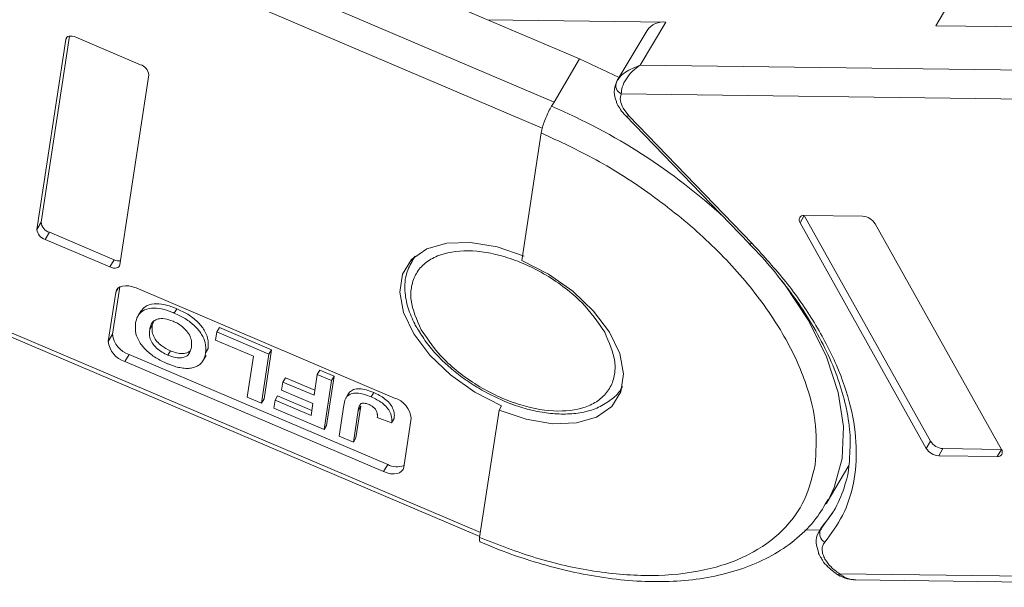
# Model space of a CAD drawing. Header units: millimetres. Extents: x 3223 to 4146, y -133 to 519.
# Tile 21 of 39: x 3653 to 3701, y 338 to 366. Entities that reach past the tile are written whole.
import ezdxf

# ---------------------------------------------------------------- set-up
doc = ezdxf.new("R2010")
doc.units = ezdxf.units.MM

msp = doc.modelspace()

# ---------------------------------------------------------------- linework, layer by layer
at = {"color": 7, "linetype": 'Continuous', "lineweight": 15}
for p, q in [((3679.114, 361.553), (3651.7, 373.215)), ((3650.181, 372.344), (3678.537, 360.28)), ((3667.579, 369.098), (3680.367, 363.658)), ((3699.05, 367.39), (3697.797, 365.286)), ((3684.589, 365.46), (3675.86, 365.575)), ((3683.336, 363.355), (3684.589, 365.46)), ((3683.668, 365.058), (3682.205, 362.601)), ((3697.797, 365.286), (3709.345, 365.133)), ((3655.206, 364.618), (3653.792, 355.32)), ((3655.386, 364.776), (3654.001, 355.67)), ((3655.206, 364.618), (3655.274, 364.731)), ((3658.868, 363.379), (3655.704, 364.725)), ((3680.367, 363.658), (3679.114, 361.553)), ((3680.367, 363.658), (3682.296, 362.753)), ((3708.092, 363.029), (3683.336, 363.355)), ((3657.861, 353.589), (3659.274, 362.887)), ((3682.225, 362.633), (3682.129, 362.385)), ((3679.114, 361.553), (3678.989, 361.342)), ((3682.404, 361.953), (3707.862, 361.617)), ((3682.766, 360.882), (3682.491, 361.245)), ((3682.616, 360.885), (3688.661, 354.635)), ((3688.811, 354.631), (3682.766, 360.882)), ((3678.48, 360.041), (3677.532, 353.802)), ((3691.154, 355.649), (3691.362, 356)), ((3694.22, 355.963), (3691.362, 356)), ((3691.362, 356), (3697.545, 344.957)), ((3653.792, 355.32), (3654.001, 355.67)), ((3691.154, 355.649), (3697.336, 344.606)), ((3701.01, 344.557), (3694.827, 355.601)), ((3654.199, 354.827), (3654.408, 355.178)), ((3654.199, 354.827), (3657.363, 353.481)), ((3654.408, 355.178), (3657.572, 353.832)), ((3688.649, 354.63), (3688.79, 354.489)), ((3657.363, 353.481), (3657.572, 353.832)), ((3672.269, 353.968), (3672.153, 353.773)), ((3672.153, 353.773), (3672.194, 353.838)), ((3672.194, 353.838), (3672.32, 354.012)), ((3675.508, 340.493), (3644.425, 353.716)), ((3644.783, 353.357), (3675.478, 340.298)), ((3657.851, 352.504), (3657.499, 350.191)), ((3657.655, 352.239), (3657.79, 352.466)), ((3671.307, 347.07), (3658.651, 352.455)), ((3657.655, 352.239), (3657.291, 349.84)), ((3660.646, 351.44), (3660.52, 351.229)), ((3658.88, 351.319), (3658.755, 351.109)), ((3659.442, 350.633), (3659.317, 350.422)), ((3659.442, 350.633), (3659.516, 350.83)), ((3662.607, 350.309), (3662.732, 350.519)), ((3662.732, 350.519), (3665.282, 349.434)), ((3657.291, 349.84), (3657.499, 350.191)), ((3662.607, 350.309), (3662.546, 349.909)), ((3665.157, 349.224), (3662.607, 350.309)), ((3662.056, 349.281), (3662.181, 349.492)), ((3662.546, 349.909), (3664.401, 349.12)), ((3658.103, 348.855), (3658.312, 349.206)), ((3658.312, 349.206), (3670.969, 343.822)), ((3660.208, 349.167), (3660.334, 349.378)), ((3661.953, 348.94), (3662.078, 349.15)), ((3664.401, 349.12), (3664.097, 347.12)), ((3664.792, 346.824), (3665.157, 349.224)), ((3665.282, 349.434), (3664.917, 347.035)), ((3665.282, 349.434), (3665.157, 349.224)), ((3658.103, 348.855), (3670.76, 343.471)), ((3665.837, 347.854), (3665.962, 348.064)), ((3665.962, 348.064), (3667.405, 347.451)), ((3667.521, 348.218), (3667.367, 347.203)), ((3667.521, 348.218), (3667.647, 348.429)), ((3668.217, 347.922), (3667.521, 348.218)), ((3667.647, 348.429), (3668.342, 348.133)), ((3668.342, 348.133), (3667.977, 345.733)), ((3668.342, 348.133), (3668.217, 347.922)), ((3665.837, 347.854), (3665.776, 347.454)), ((3667.367, 347.203), (3665.837, 347.854)), ((3667.852, 345.523), (3668.217, 347.922)), ((3682.465, 347.636), (3682.416, 347.557)), ((3664.097, 347.12), (3664.792, 346.824)), ((3665.455, 346.968), (3665.581, 347.178)), ((3665.581, 347.178), (3667.255, 346.466)), ((3665.776, 347.454), (3667.306, 346.803)), ((3669.097, 347.353), (3668.972, 347.142)), ((3670.289, 347.337), (3670.164, 347.126)), ((3664.792, 346.824), (3664.917, 347.035)), ((3665.455, 346.968), (3665.395, 346.568)), ((3665.395, 346.568), (3667.852, 345.523)), ((3667.217, 346.219), (3665.455, 346.968)), ((3667.306, 346.803), (3667.217, 346.219)), ((3668.824, 346.72), (3668.594, 345.207)), ((3668.901, 347.02), (3668.901, 347.018)), ((3669.65, 346.675), (3669.414, 345.122)), ((3669.525, 346.464), (3669.65, 346.675)), ((3676.544, 346.694), (3676.419, 346.484)), ((3669.289, 344.911), (3669.525, 346.464)), ((3670.459, 346.117), (3671.16, 345.851)), ((3671.755, 343.686), (3672.12, 346.086)), ((3676.419, 346.484), (3675.47, 340.245)), ((3667.852, 345.523), (3667.977, 345.733)), ((3671.16, 345.851), (3671.285, 346.062)), ((3668.594, 345.207), (3669.289, 344.911)), ((3669.414, 345.122), (3669.289, 344.911)), ((3697.336, 344.606), (3697.545, 344.957)), ((3697.944, 344.244), (3698.153, 344.595)), ((3697.944, 344.244), (3700.801, 344.206)), ((3698.153, 344.595), (3701.01, 344.557)), ((3700.801, 344.206), (3701.01, 344.557)), ((3670.76, 343.471), (3670.969, 343.822)), ((3692.431, 341.894), (3693.547, 343.769)), ((3692.541, 342.089), (3692.431, 341.894)), ((3692.777, 341.498), (3692.16, 340.643)), ((3692.16, 340.643), (3692.289, 340.859)), ((3691.393, 340.617), (3692.128, 340.607)), ((3692.231, 340.781), (3692.092, 340.548)), ((3692.092, 340.548), (3692.16, 340.643)), ((3693.027, 338.403), (3693.028, 338.403)), ((3720.992, 338.106), (3693.088, 338.474)), ((3693.88, 338.17), (3721.176, 337.81))]:
    msp.add_line(p, q, dxfattribs=at)
at = {"color": 7, "linetype": 'Continuous', "lineweight": 15, "flags": 128}
for points in [[(3655.704, 364.725), (3655.615, 364.757), (3655.527, 364.776), (3655.445, 364.781), (3655.371, 364.773), (3655.308, 364.752), (3655.258, 364.718), (3655.224, 364.672), (3655.206, 364.618)], [(3682.616, 360.885), (3682.626, 360.876), (3682.661, 360.864), (3682.709, 360.866), (3682.766, 360.882)], [(3676.544, 346.694), (3675.241, 347.362), (3674.045, 348.204), (3673.027, 349.17), (3672.246, 350.206), (3671.747, 351.25), (3671.559, 352.242), (3671.693, 353.124), (3672.141, 353.845), (3672.878, 354.363), (3673.86, 354.648), (3675.03, 354.684), (3676.321, 354.468), (3677.657, 354.013)], [(3688.661, 354.635), (3688.671, 354.626), (3688.706, 354.614), (3688.754, 354.616), (3688.811, 354.631)], [(3677.532, 353.802), (3678.835, 353.135), (3680.031, 352.293), (3681.049, 351.326), (3681.83, 350.291), (3682.329, 349.247), (3682.517, 348.255), (3682.383, 347.373), (3681.934, 346.652), (3681.198, 346.134), (3680.216, 345.849), (3679.045, 345.813), (3677.755, 346.029), (3676.419, 346.484)], [(3657.363, 353.481), (3657.452, 353.45), (3657.54, 353.431), (3657.622, 353.425), (3657.696, 353.433), (3657.759, 353.455), (3657.809, 353.489), (3657.843, 353.534), (3657.861, 353.589)], [(3658.651, 352.455), (3658.473, 352.518), (3658.298, 352.556), (3658.133, 352.567), (3657.985, 352.551), (3657.859, 352.508), (3657.759, 352.44), (3657.691, 352.349), (3657.655, 352.239)], [(3690.265, 352.806), (3690.395, 352.633), (3691.565, 350.858), (3692.447, 349.083), (3693.022, 347.344), (3693.28, 345.677), (3693.214, 344.114), (3692.825, 342.689), (3692.541, 342.089)], [(3670.76, 343.471), (3670.938, 343.407), (3671.113, 343.369), (3671.278, 343.358), (3671.426, 343.375), (3671.552, 343.418), (3671.652, 343.486), (3671.72, 343.577), (3671.755, 343.686)]]:
    msp.add_lwpolyline(points, dxfattribs=at)
at = {"color": 7, "linetype": 'Continuous', "lineweight": 15}
for centre, radius, start, end in [((3684.461, 364.497), 0.971, 82.444, 144.7291), ((3658.702, 362.828), 0.575, 5.8442, 73.2467), ((3682.58, 362.361), 0.444, 155.4423, 246.7351), ((3667.488, 334.206), 29.473, 47.4361, 67.0313), ((3691.325, 355.785), 0.218, 80.0385, 218.4558), ((3694.175, 355.195), 0.768, 31.8473, 86.6363), ((3654.365, 355.378), 0.575, 185.8442, 253.2467), ((3654.574, 355.729), 0.575, 185.8442, 253.2467), ((3657.82, 354.362), 0.585, 244.9096, 276.8699), ((3658.644, 350.308), 1.15, 185.8442, 253.2467), ((3658.435, 349.957), 1.15, 185.8442, 253.2467), ((3670.976, 345.969), 1.15, 5.8442, 73.2467), ((3698.198, 345.362), 0.768, 211.8473, 266.6363), ((3697.989, 345.011), 0.768, 211.8473, 266.6363), ((3700.839, 344.422), 0.218, 260.0385, 38.4558), ((3671.422, 344.658), 0.951, 241.5601, 291.3552), ((3692.609, 340.44), 0.492, 155.6503, 240.1757), ((3692.903, 338.57), 0.209, 306.8112, 332.4481)]:
    msp.add_arc(centre, radius, start, end, dxfattribs=at)
for points, knots in [([(3682.176, 362.545), (3682.22, 362.618), (3682.318, 362.778), (3682.682, 363.098), (3683.079, 363.254), (3683.336, 363.355)], [0, 0, 0, 0, 0.227063, 0.501587, 1, 1, 1, 1]), ([(3683.336, 363.355), (3683.203, 363.261), (3682.939, 363.073), (3682.633, 362.694), (3682.43, 362.289), (3682.413, 362.06), (3682.404, 361.953)], [0, 0, 0, 0, 0.251131, 0.501805, 0.765641, 1, 1, 1, 1]), ([(3682.163, 362.515), (3682.111, 362.358), (3682.011, 362.053), (3682.115, 361.736), (3682.165, 361.583)], [0, 0, 0, 0, 0.516064, 1, 1, 1, 1]), ([(3682.165, 361.583), (3682.169, 361.564), (3682.193, 361.445), (3682.27, 361.336), (3682.334, 361.245)], [0, 0, 0, 0, 0.163984, 1, 1, 1, 1]), ([(3678.989, 361.342), (3678.941, 361.257), (3678.845, 361.086), (3678.704, 360.772), (3678.587, 360.461), (3678.511, 360.209), (3678.489, 360.089), (3678.48, 360.041)], [0, 0, 0, 0, 0.214694, 0.429388, 0.644082, 0.858775, 1, 1, 1, 1]), ([(3682.334, 361.245), (3682.345, 361.225), (3682.414, 361.097), (3682.524, 360.983), (3682.618, 360.886)], [0, 0, 0, 0, 0.153528, 1, 1, 1, 1]), ([(3678.48, 360.041), (3679.385, 359.622), (3681.249, 358.758), (3683.945, 357.025), (3686.48, 354.974), (3688.669, 352.672), (3690.369, 350.265), (3691.475, 347.905), (3692.025, 345.707), (3691.935, 344.422), (3691.892, 343.797)], [0, 0, 0, 0, 0.116516, 0.240011, 0.368641, 0.5, 0.631359, 0.759989, 0.883484, 1, 1, 1, 1]), ([(3672.61, 350.413), (3672.394, 350.905), (3672.062, 351.662), (3672.111, 352.567), (3672.34, 353.187), (3672.774, 353.686), (3673.554, 354.146), (3674.854, 354.367), (3676.422, 354.108), (3677.732, 353.621), (3678.737, 353.102), (3679.667, 352.468), (3680.738, 351.548), (3681.255, 350.788), (3681.591, 350.294)], [0, 0, 0, 0, 0.119728, 0.18418, 0.25, 0.31582, 0.380272, 0.5, 0.619728, 0.68418, 0.75, 0.81582, 0.880272, 1, 1, 1, 1]), ([(3688.79, 354.489), (3688.858, 354.421), (3689.335, 353.945), (3690.115, 353.013), (3691.107, 351.701), (3691.95, 350.355), (3692.638, 349.002), (3693.157, 347.659), (3693.489, 346.345), (3693.644, 345.185), (3693.599, 344.506), (3693.58, 344.222)], [0, 0, 0, 0, 0.020187, 0.141378, 0.265187, 0.390713, 0.517451, 0.645243, 0.774285, 0.905255, 1, 1, 1, 1]), ([(3692.364, 340.013), (3692.679, 340.437), (3693.319, 341.3), (3693.83, 342.884), (3693.976, 344.669), (3693.696, 346.623), (3693.003, 348.67), (3691.923, 350.731), (3690.538, 352.741), (3689.38, 354.009), (3688.811, 354.631)], [0, 0, 0, 0, 0.11979, 0.243937, 0.371168, 0.5, 0.628832, 0.756063, 0.88021, 1, 1, 1, 1]), ([(3672.211, 353.841), (3672.089, 353.619), (3671.836, 353.158), (3671.782, 352.331), (3671.922, 351.497), (3672.176, 350.949), (3672.295, 350.693)], [0, 0, 0, 0, 0.247399, 0.513174, 0.771653, 1, 1, 1, 1]), ([(3658.623, 350.73), (3658.65, 350.847), (3658.704, 351.082), (3658.954, 351.358), (3659.368, 351.49), (3659.885, 351.453), (3660.273, 351.33), (3660.482, 351.245), (3660.52, 351.229)], [0, 0, 0, 0, 0.191632, 0.384748, 0.597539, 0.779434, 0.95988, 1, 1, 1, 1]), ([(3658.889, 351.313), (3658.95, 351.395), (3659.088, 351.581), (3659.496, 351.699), (3660.01, 351.664), (3660.398, 351.541), (3660.608, 351.455), (3660.646, 351.44)], [0, 0, 0, 0, 0.2128989, 0.4851255, 0.7178263, 0.9486744, 1, 1, 1, 1]), ([(3660.646, 351.44), (3660.827, 351.355), (3661.192, 351.184), (3661.67, 350.814), (3662.006, 350.4), (3662.206, 349.937), (3662.19, 349.656), (3662.181, 349.492)], [0, 0, 0, 0, 0.192376, 0.386627, 0.570921, 0.749918, 1, 1, 1, 1]), ([(3660.461, 350.829), (3660.322, 350.878), (3660.057, 350.973), (3659.726, 350.956), (3659.484, 350.839), (3659.363, 350.646), (3659.331, 350.488), (3659.317, 350.422)], [0, 0, 0, 0, 0.223014, 0.426715, 0.599743, 0.8345, 1, 1, 1, 1]), ([(3660.52, 351.229), (3660.702, 351.144), (3661.066, 350.973), (3661.544, 350.603), (3661.88, 350.19), (3662.081, 349.727), (3662.065, 349.445), (3662.056, 349.281)], [0, 0, 0, 0, 0.192376, 0.386627, 0.570921, 0.749918, 1, 1, 1, 1]), ([(3660.156, 348.764), (3659.975, 348.849), (3659.61, 349.02), (3659.134, 349.393), (3658.796, 349.81), (3658.597, 350.278), (3658.614, 350.564), (3658.623, 350.73)], [0, 0, 0, 0, 0.190951, 0.383806, 0.567202, 0.749158, 1, 1, 1, 1]), ([(3660.334, 349.378), (3660.186, 349.451), (3659.936, 349.574), (3659.66, 349.836), (3659.483, 350.105), (3659.418, 350.38), (3659.435, 350.552), (3659.442, 350.633)], [0, 0, 0, 0, 0.243708, 0.411455, 0.579081, 0.803429, 1, 1, 1, 1]), ([(3661.358, 349.561), (3661.366, 349.687), (3661.38, 349.894), (3661.24, 350.225), (3661.01, 350.494), (3660.733, 350.702), (3660.541, 350.791), (3660.461, 350.829)], [0, 0, 0, 0, 0.300079, 0.491507, 0.683928, 0.866896, 1, 1, 1, 1]), ([(3672.295, 350.693), (3672.302, 350.676), (3672.342, 350.575), (3672.416, 350.476), (3672.478, 350.393)], [0, 0, 0, 0, 0.164732, 1, 1, 1, 1]), ([(3659.317, 350.422), (3659.308, 350.297), (3659.292, 350.095), (3659.423, 349.772), (3659.636, 349.517), (3659.913, 349.306), (3660.111, 349.213), (3660.208, 349.167)], [0, 0, 0, 0, 0.30115, 0.485556, 0.671153, 0.838464, 1, 1, 1, 1]), ([(3672.478, 350.393), (3672.613, 350.169), (3672.89, 349.71), (3673.441, 349.097), (3674.042, 348.529), (3674.687, 348.014), (3675.18, 347.703), (3675.429, 347.546)], [0, 0, 0, 0, 0.208868, 0.428909, 0.601569, 0.798491, 1, 1, 1, 1]), ([(3681.591, 350.294), (3681.807, 349.802), (3682.139, 349.045), (3682.09, 348.14), (3681.861, 347.521), (3681.427, 347.021), (3680.647, 346.562), (3679.347, 346.34), (3677.779, 346.599), (3676.469, 347.087), (3675.464, 347.605), (3674.534, 348.24), (3673.463, 349.16), (3672.946, 349.919), (3672.61, 350.413)], [0, 0, 0, 0, 0.119728, 0.18418, 0.25, 0.31582, 0.380272, 0.5, 0.619728, 0.68418, 0.75, 0.81582, 0.880272, 1, 1, 1, 1]), ([(3660.208, 349.167), (3660.336, 349.12), (3660.569, 349.034), (3660.88, 349.024), (3661.124, 349.098), (3661.295, 349.283), (3661.336, 349.462), (3661.358, 349.561)], [0, 0, 0, 0, 0.206921, 0.375523, 0.544118, 0.748218, 1, 1, 1, 1]), ([(3661.303, 349.394), (3661.269, 349.359), (3661.182, 349.272), (3660.942, 349.23), (3660.639, 349.261), (3660.434, 349.34), (3660.334, 349.378)], [0, 0, 0, 0, 0.191325, 0.47999, 0.745496, 1, 1, 1, 1]), ([(3662.056, 349.281), (3662.051, 349.251), (3662.041, 349.191), (3662.018, 349.106), (3661.991, 349.022), (3661.949, 348.93), (3661.893, 348.832), (3661.832, 348.771), (3661.802, 348.74)], [0, 0, 0, 0, 0.144333, 0.288896, 0.43326, 0.578073, 0.787796, 1, 1, 1, 1]), ([(3660.933, 348.534), (3660.889, 348.54), (3660.801, 348.554), (3660.67, 348.585), (3660.54, 348.621), (3660.413, 348.664), (3660.285, 348.71), (3660.199, 348.746), (3660.156, 348.764)], [0, 0, 0, 0, 0.173824, 0.348753, 0.509989, 0.671947, 0.83568, 1, 1, 1, 1]), ([(3661.802, 348.74), (3661.753, 348.703), (3661.655, 348.628), (3661.491, 348.569), (3661.343, 348.535), (3661.217, 348.521), (3661.081, 348.517), (3660.982, 348.528), (3660.933, 348.534)], [0, 0, 0, 0, 0.234577, 0.474616, 0.602394, 0.731366, 0.864712, 1, 1, 1, 1]), ([(3675.429, 347.546), (3675.838, 347.323), (3676.411, 347.011), (3677.283, 346.68), (3678.014, 346.463), (3678.857, 346.311), (3679.689, 346.266), (3680.488, 346.345), (3681.233, 346.559), (3681.871, 346.941), (3682.281, 347.283), (3682.391, 347.531), (3682.399, 347.55)], [0, 0, 0, 0, 0.15333, 0.21491, 0.3157, 0.417944, 0.525586, 0.636129, 0.749419, 0.866255, 0.989699, 1, 1, 1, 1]), ([(3668.824, 346.72), (3668.829, 346.75), (3668.839, 346.809), (3668.857, 346.89), (3668.878, 346.962), (3668.903, 347.025), (3668.931, 347.088), (3668.958, 347.124), (3668.972, 347.142)], [0, 0, 0, 0, 0.195253, 0.390637, 0.541833, 0.693381, 0.846202, 1, 1, 1, 1]), ([(3668.972, 347.142), (3669.032, 347.193), (3669.153, 347.295), (3669.452, 347.328), (3669.801, 347.269), (3670.039, 347.176), (3670.164, 347.126)], [0, 0, 0, 0, 0.249405, 0.499779, 0.737005, 1, 1, 1, 1]), ([(3669.026, 347.229), (3669.027, 347.231), (3669.036, 347.254), (3669.056, 347.298), (3669.084, 347.335), (3669.097, 347.353)], [0, 0, 0, 0, 0.050406, 0.523691, 1, 1, 1, 1]), ([(3669.097, 347.353), (3669.157, 347.404), (3669.278, 347.505), (3669.578, 347.539), (3669.927, 347.48), (3670.164, 347.386), (3670.289, 347.337)], [0, 0, 0, 0, 0.249405, 0.499779, 0.737005, 1, 1, 1, 1]), ([(3670.164, 347.126), (3670.349, 347.037), (3670.636, 346.898), (3670.943, 346.611), (3671.117, 346.342), (3671.18, 346.081), (3671.166, 345.921), (3671.16, 345.851)], [0, 0, 0, 0, 0.294754, 0.457598, 0.620446, 0.836095, 1, 1, 1, 1]), ([(3670.289, 347.337), (3670.474, 347.248), (3670.762, 347.109), (3671.068, 346.822), (3671.243, 346.553), (3671.306, 346.292), (3671.291, 346.131), (3671.285, 346.062)], [0, 0, 0, 0, 0.294754, 0.457598, 0.620446, 0.836095, 1, 1, 1, 1]), ([(3670.058, 346.746), (3669.997, 346.77), (3669.896, 346.809), (3669.763, 346.825), (3669.667, 346.804), (3669.564, 346.691), (3669.542, 346.563), (3669.525, 346.464)], [0, 0, 0, 0, 0.18477, 0.299721, 0.415218, 0.548197, 1, 1, 1, 1]), ([(3670.411, 346.455), (3670.397, 346.477), (3670.369, 346.522), (3670.313, 346.586), (3670.245, 346.642), (3670.179, 346.686), (3670.116, 346.72), (3670.078, 346.737), (3670.058, 346.746)], [0, 0, 0, 0, 0.189934, 0.385839, 0.560405, 0.742121, 0.870181, 1, 1, 1, 1]), ([(3670.459, 346.117), (3670.461, 346.132), (3670.463, 346.163), (3670.464, 346.21), (3670.463, 346.258), (3670.456, 346.314), (3670.445, 346.379), (3670.422, 346.43), (3670.411, 346.455)], [0, 0, 0, 0, 0.146273, 0.292648, 0.438947, 0.585584, 0.790322, 1, 1, 1, 1]), ([(3693.58, 344.222), (3693.577, 344.1), (3693.566, 343.551), (3693.325, 342.648), (3692.889, 341.573), (3692.4, 340.979), (3692.173, 340.703)], [0, 0, 0, 0, 0.086624, 0.393105, 0.718747, 1, 1, 1, 1]), ([(3691.892, 343.797), (3691.752, 343.214), (3691.463, 342.013), (3690.353, 340.521), (3688.707, 339.333), (3686.526, 338.576), (3683.945, 338.303), (3681.133, 338.527), (3678.269, 339.159), (3676.385, 339.89), (3675.47, 340.245)], [0, 0, 0, 0, 0.116516, 0.240011, 0.368641, 0.5, 0.631359, 0.759989, 0.883484, 1, 1, 1, 1]), ([(3675.498, 340.037), (3675.809, 339.904), (3676.617, 339.559), (3677.966, 339.099), (3679.545, 338.654), (3681.166, 338.323), (3682.785, 338.121), (3684.374, 338.063), (3685.905, 338.158), (3687.357, 338.411), (3688.71, 338.831), (3689.948, 339.422), (3691.042, 340.199), (3691.94, 341.093), (3692.347, 341.798), (3692.534, 342.121)], [0, 0, 0, 0, 0.043758, 0.113685, 0.188086, 0.265031, 0.343793, 0.423841, 0.504878, 0.586765, 0.669491, 0.753235, 0.838434, 0.925971, 1, 1, 1, 1]), ([(3692.202, 340.663), (3692.147, 340.602), (3691.981, 340.417), (3691.908, 339.992), (3692.006, 339.674), (3692.053, 339.521)], [0, 0, 0, 0, 0.201698, 0.615167, 1, 1, 1, 1]), ([(3675.47, 340.245), (3675.464, 340.184), (3675.452, 340.071), (3675.483, 340.047), (3675.497, 340.036)], [0, 0, 0, 0, 0.549551, 1, 1, 1, 1]), ([(3692.377, 339.19), (3692.339, 339.269), (3692.261, 339.427), (3692.23, 339.65), (3692.254, 339.854), (3692.328, 339.96), (3692.364, 340.013)], [0, 0, 0, 0, 0.249897, 0.499995, 0.749897, 1, 1, 1, 1]), ([(3692.053, 339.521), (3692.056, 339.505), (3692.076, 339.402), (3692.143, 339.308), (3692.199, 339.229)], [0, 0, 0, 0, 0.165591, 1, 1, 1, 1]), ([(3692.199, 339.229), (3692.216, 339.196), (3692.296, 339.048), (3692.577, 338.727), (3692.906, 338.496), (3693.112, 338.351)], [0, 0, 0, 0, 0.094328, 0.431919, 1, 1, 1, 1]), ([(3693.027, 338.403), (3693.17, 338.332), (3693.439, 338.197), (3693.738, 338.179), (3693.878, 338.17)], [0, 0, 0, 0, 0.529898, 1, 1, 1, 1]), ([(3693.088, 338.474), (3693.204, 338.386), (3693.439, 338.208), (3693.732, 338.188), (3693.88, 338.177)], [0, 0, 0, 0, 0.493606, 1, 1, 1, 1])]:
    msp.add_open_spline(points, degree=3, knots=knots, dxfattribs=at)
for points in [[(3682.491, 361.245), (3682.432, 361.376), (3682.314, 361.638), (3682.374, 361.848), (3682.404, 361.953)], [(3693.088, 338.474), (3692.939, 338.581), (3692.641, 338.796), (3692.465, 339.059), (3692.377, 339.19)]]:
    msp.add_open_spline(points, degree=3, dxfattribs=at)

doc.saveas('drawing.dxf')
